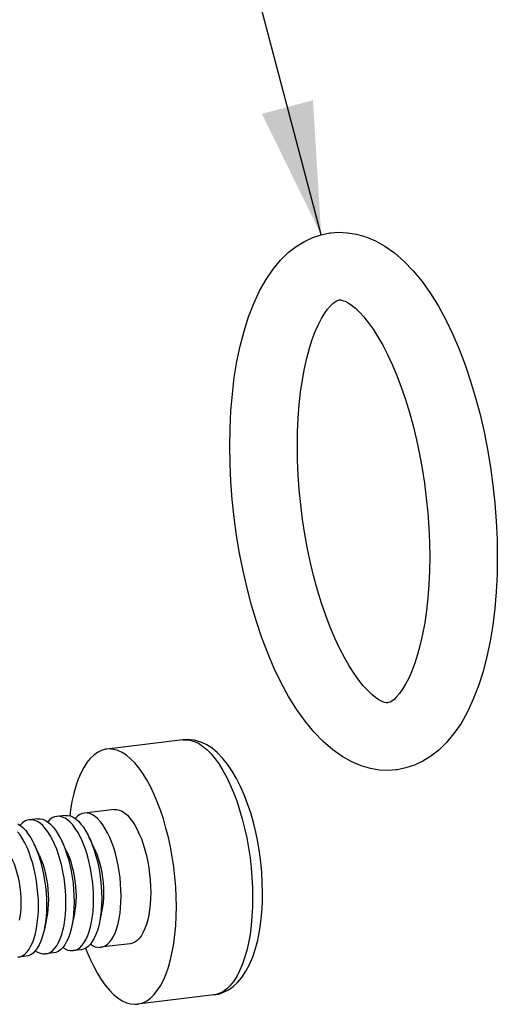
# Model space of a CAD drawing. Header units: inches. Extents: x 0 to 16.9, y 0 to 13.1.
# Tile 24 of 36: x 10.397 to 10.954, y 5.953 to 7.099. Entities that reach past the tile are written whole.
import ezdxf

# ---------------------------------------------------------------- set-up
doc = ezdxf.new("R2010")
doc.units = ezdxf.units.IN
doc.header["$LTSCALE"] = 0.930769
doc.header["$MEASUREMENT"] = 0
doc.layers.get('0').update_dxf_attribs({"linetype": 'CONTINUOUS'})
doc.styles.get("Standard").update_dxf_attribs({"font": 'arial.ttf'})
doc.dimstyles.get("Standard").update_dxf_attribs({"dimtxt": 0.130769, "dimasz": 0.153846, "dimexe": 0.09, "dimexo": 0.07, "dimgap": 0.09, "dimtad": 0, "dimtih": 1, "dimtoh": 1, "dimdec": 3, "dimzin": 4, "dimdsep": 46, "dimtxsty": 'Standard', "dimblk": '_FILLED', "dimblk1": '_FILLED', "dimblk2": '_FILLED', "dimcen": 0.09, "dimadec": 3, "dimazin": 1, "dimtp": 0.001, "dimtm": 0.001, "dimtfac": 1, "dimtdec": 3, "dimtofl": 0, "dimtmove": 0, "dimatfit": 3, "dimldrblk": '_FILLED', "dimfxl": 0, "dimtolj": 1, "dimtzin": 4, "dimarcsym": 0})

# ---------------------------------------------------------------- blocks, each defined once
blk = doc.blocks.new('_FILLED')
at = {"color": 0, "linetype": 'ByBlock'}
blk.add_solid([(0, 0), (-1, 0.2), (-1, -0.2)], dxfattribs=at)

msp = doc.modelspace()

# ---------------------------------------------------------------- linework, layer by layer
at = {"color": 7, "linetype": 'Continuous'}
for p, q in [((10.5874, 6.2609), (10.4986, 6.2501)), ((10.615, 6.255), (10.6103, 6.2573)), ((10.4179, 6.169), (10.4084, 6.1679)), ((10.45, 6.1729), (10.4405, 6.1717)), ((10.5071, 6.1798), (10.4726, 6.1756)), ((10.4843, 6.1341), (10.4782, 6.1471)), ((10.4201, 6.1263), (10.4139, 6.1394)), ((10.4522, 6.1302), (10.4461, 6.1433)), ((10.4288, 6.0547), (10.4259, 6.0405)), ((10.4609, 6.0585), (10.458, 6.0444)), ((10.493, 6.0624), (10.4901, 6.0483)), ((10.4796, 6.023), (10.4821, 6.0214)), ((10.5259, 6.0234), (10.4915, 6.0193)), ((10.4046, 6.0088), (10.3952, 6.0077)), ((10.4154, 6.0153), (10.4179, 6.0136)), ((10.4367, 6.0127), (10.4273, 6.0115)), ((10.4475, 6.0192), (10.45, 6.0175)), ((10.4688, 6.0165), (10.4594, 6.0154)), ((10.6232, 5.9638), (10.5344, 5.9531))]:
    msp.add_line(p, q, dxfattribs=at)
for points in [[(10.6419, 6.6032), (10.6422, 6.6237), (10.6432, 6.6438), (10.6449, 6.6634), (10.6472, 6.6827), (10.6503, 6.7013), (10.654, 6.7194), (10.6585, 6.7367), (10.6638, 6.7533), (10.6699, 6.7691), (10.6767, 6.7837), (10.6842, 6.7971), (10.6924, 6.8091), (10.7011, 6.8194), (10.7101, 6.8282), (10.7194, 6.8355), (10.7288, 6.8413), (10.7385, 6.8458), (10.7483, 6.849), (10.7584, 6.8511), (10.76, 6.8513)], [(10.76, 6.8513), (10.7686, 6.8519), (10.7791, 6.8514), (10.7897, 6.8497), (10.8005, 6.8466), (10.8115, 6.842), (10.8226, 6.8358), (10.8337, 6.828), (10.8447, 6.8184), (10.8555, 6.8072), (10.8659, 6.7945), (10.8758, 6.7806), (10.885, 6.7657), (10.8936, 6.7498), (10.9017, 6.733), (10.9092, 6.7156), (10.9161, 6.6974), (10.9225, 6.6786), (10.9282, 6.6593), (10.9335, 6.6396), (10.9381, 6.6194), (10.9422, 6.5989), (10.9456, 6.5782), (10.9485, 6.5573), (10.9507, 6.5364), (10.9523, 6.5154), (10.9533, 6.4946), (10.9536, 6.4739)], [(10.7207, 6.6032), (10.7209, 6.6197), (10.7216, 6.6356), (10.7228, 6.6511), (10.7244, 6.6658), (10.7265, 6.6799), (10.7289, 6.6931), (10.7317, 6.7054), (10.7347, 6.7168), (10.738, 6.7271), (10.7415, 6.7363), (10.7451, 6.7445), (10.7488, 6.7516), (10.7524, 6.7575), (10.7559, 6.7624), (10.7592, 6.7663), (10.7622, 6.7692), (10.7648, 6.7711), (10.7669, 6.7723), (10.7685, 6.7729), (10.7694, 6.7731)], [(10.7694, 6.7731), (10.7698, 6.7731), (10.7713, 6.7731), (10.7734, 6.7726), (10.7762, 6.7716), (10.7798, 6.7697), (10.7838, 6.767), (10.7882, 6.7635), (10.7929, 6.7589), (10.798, 6.7534), (10.8033, 6.7467), (10.8088, 6.739), (10.8144, 6.7303), (10.8201, 6.7205), (10.8257, 6.7096), (10.8312, 6.6978), (10.8366, 6.6851), (10.8417, 6.6715), (10.8466, 6.6572), (10.8513, 6.6421), (10.8556, 6.6265), (10.8595, 6.6103), (10.863, 6.5937), (10.8661, 6.5768), (10.8687, 6.5597), (10.8709, 6.5424), (10.8726, 6.5251), (10.8739, 6.5078), (10.8746, 6.4907), (10.8749, 6.4739)], [(10.8355, 6.2259), (10.8269, 6.2253), (10.8164, 6.2257), (10.8058, 6.2275), (10.795, 6.2306), (10.784, 6.2352), (10.7729, 6.2413), (10.7619, 6.2492), (10.7508, 6.2588), (10.74, 6.27), (10.7296, 6.2826), (10.7197, 6.2966), (10.7105, 6.3115), (10.7019, 6.3274), (10.6938, 6.3441), (10.6863, 6.3616), (10.6794, 6.3798), (10.6731, 6.3985), (10.6673, 6.4178), (10.662, 6.4376), (10.6574, 6.4578), (10.6533, 6.4783), (10.6499, 6.499), (10.647, 6.5198), (10.6448, 6.5408), (10.6432, 6.5617), (10.6422, 6.5826), (10.6419, 6.6032)], [(10.8261, 6.3041), (10.8257, 6.304), (10.8242, 6.3041), (10.8221, 6.3045), (10.8193, 6.3056), (10.8157, 6.3074), (10.8117, 6.3101), (10.8073, 6.3137), (10.8026, 6.3183), (10.7975, 6.3238), (10.7922, 6.3304), (10.7867, 6.3381), (10.7811, 6.3469), (10.7754, 6.3567), (10.7698, 6.3675), (10.7643, 6.3793), (10.7589, 6.3921), (10.7538, 6.4056), (10.7489, 6.42), (10.7442, 6.435), (10.74, 6.4507), (10.736, 6.4668), (10.7325, 6.4834), (10.7294, 6.5003), (10.7268, 6.5175), (10.7246, 6.5348), (10.7229, 6.5521), (10.7216, 6.5693), (10.7209, 6.5864), (10.7207, 6.6032)], [(10.8749, 6.4739), (10.8746, 6.4575), (10.8739, 6.4415), (10.8727, 6.4261), (10.8711, 6.4113), (10.869, 6.3973), (10.8666, 6.3841), (10.8639, 6.3718), (10.8608, 6.3604), (10.8575, 6.3501), (10.854, 6.3408), (10.8504, 6.3327), (10.8467, 6.3256), (10.8431, 6.3197), (10.8396, 6.3148), (10.8363, 6.3109), (10.8333, 6.308), (10.8307, 6.306), (10.8286, 6.3048), (10.827, 6.3043), (10.8261, 6.3041)], [(10.9536, 6.4739), (10.9533, 6.4535), (10.9523, 6.4334), (10.9506, 6.4137), (10.9483, 6.3945), (10.9452, 6.3758), (10.9415, 6.3578), (10.937, 6.3404), (10.9317, 6.3238), (10.9256, 6.3081), (10.9188, 6.2934), (10.9113, 6.28), (10.9031, 6.2681), (10.8944, 6.2577), (10.8854, 6.2489), (10.8761, 6.2417), (10.8667, 6.2359), (10.857, 6.2314), (10.8472, 6.2281), (10.8371, 6.2261), (10.8355, 6.2259)], [(10.6103, 6.2573), (10.6055, 6.2591), (10.6009, 6.2603), (10.5963, 6.261), (10.5918, 6.2611), (10.5874, 6.2609)], [(10.5874, 6.2609), (10.5906, 6.261), (10.5954, 6.2605), (10.6004, 6.2591), (10.6053, 6.2568)], [(10.4986, 6.2501), (10.497, 6.2499), (10.4923, 6.2485), (10.4878, 6.2463), (10.4835, 6.2432), (10.4794, 6.2392), (10.4755, 6.2343), (10.4718, 6.2286), (10.4684, 6.2221), (10.4653, 6.2149), (10.4626, 6.2069), (10.4601, 6.1983), (10.458, 6.1891), (10.4563, 6.1794), (10.4554, 6.1724)], [(10.5165, 6.2461), (10.5115, 6.2484), (10.5066, 6.2498), (10.5018, 6.2503), (10.4986, 6.2501)], [(10.6053, 6.2568), (10.6103, 6.2536), (10.6152, 6.2496), (10.6201, 6.2446), (10.6249, 6.2389), (10.6295, 6.2324), (10.634, 6.2252), (10.6384, 6.2172), (10.6425, 6.2086), (10.6464, 6.1994), (10.65, 6.1897), (10.6534, 6.1795), (10.6565, 6.1689), (10.6592, 6.1579), (10.6617, 6.1467), (10.6637, 6.1352), (10.6655, 6.1236), (10.6668, 6.1119), (10.6678, 6.1003), (10.6684, 6.0887), (10.6685, 6.0772), (10.6684, 6.066), (10.6678, 6.0551), (10.6668, 6.0445), (10.6655, 6.0343), (10.6637, 6.0246), (10.6617, 6.0155), (10.6592, 6.0069), (10.6565, 5.999), (10.6534, 5.9918), (10.65, 5.9853), (10.6464, 5.9796), (10.6425, 5.9748), (10.6384, 5.9708), (10.634, 5.9676), (10.6295, 5.9654), (10.6249, 5.964), (10.6232, 5.9638)], [(10.6232, 5.9638), (10.629, 5.9649), (10.6347, 5.9669), (10.6403, 5.9697), (10.6457, 5.9735), (10.651, 5.9784), (10.6561, 5.9843), (10.6608, 5.9913), (10.665, 5.9993), (10.6688, 6.0082), (10.6719, 6.0177), (10.6745, 6.0277), (10.6766, 6.0381), (10.6782, 6.0489), (10.6793, 6.06), (10.6799, 6.0714), (10.6801, 6.083), (10.6798, 6.0947), (10.6791, 6.1066), (10.678, 6.1184), (10.6765, 6.1302), (10.6745, 6.142), (10.6722, 6.1535), (10.6694, 6.1648), (10.6663, 6.1758), (10.6627, 6.1865), (10.6588, 6.1968), (10.6546, 6.2065), (10.6499, 6.2158), (10.6448, 6.2245), (10.6394, 6.2325), (10.6335, 6.2397), (10.6275, 6.2459), (10.6213, 6.251), (10.615, 6.255)], [(10.5676, 6.1582), (10.5646, 6.1688), (10.5612, 6.179), (10.5575, 6.1888), (10.5536, 6.1979), (10.5496, 6.2065), (10.5453, 6.2143), (10.5408, 6.2216), (10.5361, 6.2281), (10.5313, 6.2339), (10.5264, 6.2388), (10.5215, 6.2429), (10.5165, 6.2461)], [(10.4179, 6.169), (10.4182, 6.169), (10.4212, 6.169), (10.4242, 6.1683), (10.4273, 6.1669)], [(10.4405, 6.1717), (10.4379, 6.1712), (10.4351, 6.1699), (10.4324, 6.168), (10.4299, 6.1654), (10.4298, 6.1652)], [(10.45, 6.1696), (10.4469, 6.171), (10.4438, 6.1717), (10.4409, 6.1718), (10.4405, 6.1717)], [(10.45, 6.1729), (10.4503, 6.1729), (10.4533, 6.1729), (10.4563, 6.1722), (10.4594, 6.1708)], [(10.4594, 6.0154), (10.462, 6.016), (10.4648, 6.0173), (10.4675, 6.0192), (10.47, 6.0217), (10.4724, 6.0249), (10.4746, 6.0287), (10.4765, 6.033), (10.4783, 6.0378), (10.4797, 6.0431), (10.481, 6.0489), (10.482, 6.055), (10.4827, 6.0614), (10.4831, 6.0682), (10.4832, 6.0751), (10.4831, 6.0822), (10.4827, 6.0894), (10.482, 6.0966), (10.481, 6.1038), (10.4797, 6.1109), (10.4783, 6.1179), (10.4765, 6.1247), (10.4746, 6.1312), (10.4724, 6.1373), (10.47, 6.1431), (10.4675, 6.1485), (10.4648, 6.1534), (10.462, 6.1578), (10.4591, 6.1617), (10.4561, 6.1649), (10.453, 6.1676), (10.45, 6.1696)], [(10.4594, 6.1708), (10.4625, 6.1687), (10.4655, 6.1661), (10.4685, 6.1628), (10.4714, 6.159), (10.4742, 6.1546), (10.4769, 6.1497), (10.4782, 6.1471)], [(10.4726, 6.1756), (10.4701, 6.175), (10.4672, 6.1738), (10.4646, 6.1718), (10.462, 6.1693), (10.4619, 6.1691)], [(10.4821, 6.1735), (10.479, 6.1749), (10.476, 6.1756), (10.473, 6.1757), (10.4726, 6.1756)], [(10.4915, 6.0193), (10.4941, 6.0199), (10.4969, 6.0211), (10.4996, 6.0231), (10.5021, 6.0256), (10.5045, 6.0288), (10.5067, 6.0326), (10.5086, 6.0369), (10.5104, 6.0417), (10.5119, 6.047), (10.5131, 6.0528), (10.5141, 6.0589), (10.5148, 6.0653), (10.5152, 6.072), (10.5153, 6.079), (10.5152, 6.0861), (10.5148, 6.0933), (10.5141, 6.1005), (10.5131, 6.1077), (10.5119, 6.1148), (10.5104, 6.1218), (10.5086, 6.1285), (10.5067, 6.135), (10.5045, 6.1412), (10.5021, 6.147), (10.4996, 6.1524), (10.4969, 6.1573), (10.4941, 6.1617), (10.4912, 6.1655), (10.4882, 6.1688), (10.4851, 6.1715), (10.4821, 6.1735)], [(10.5071, 6.1798), (10.5104, 6.1798), (10.5134, 6.179), (10.5165, 6.1777)], [(10.5165, 6.1777), (10.5196, 6.1756), (10.5226, 6.173), (10.5256, 6.1697), (10.5285, 6.1659), (10.5313, 6.1615), (10.534, 6.1566), (10.5365, 6.1512), (10.5389, 6.1455), (10.5411, 6.1393), (10.543, 6.1328), (10.5448, 6.126), (10.5463, 6.119), (10.5475, 6.1118), (10.5485, 6.1046), (10.5492, 6.0974), (10.5496, 6.0902), (10.5498, 6.0831), (10.5496, 6.0762), (10.5492, 6.0695), (10.5485, 6.063), (10.5475, 6.0569), (10.5463, 6.0512), (10.5448, 6.0459), (10.5431, 6.0411), (10.5411, 6.0368), (10.5389, 6.033), (10.5366, 6.0298), (10.5341, 6.0273), (10.5314, 6.0253), (10.5286, 6.024), (10.5259, 6.0234)], [(10.3952, 6.163), (10.3983, 6.161), (10.4013, 6.1583), (10.4043, 6.1551), (10.4072, 6.1512), (10.41, 6.1468), (10.4127, 6.1419), (10.4139, 6.1394)], [(10.4084, 6.1679), (10.4058, 6.1673), (10.403, 6.166), (10.4003, 6.1641), (10.3978, 6.1615), (10.3977, 6.1614)], [(10.4179, 6.1658), (10.4148, 6.1671), (10.4117, 6.1679), (10.4087, 6.1679), (10.4084, 6.1679)], [(10.4273, 6.0115), (10.4299, 6.0121), (10.4327, 6.0134), (10.4354, 6.0153), (10.4379, 6.0179), (10.4403, 6.021), (10.4424, 6.0248), (10.4444, 6.0291), (10.4461, 6.034), (10.4476, 6.0393), (10.4489, 6.045), (10.4499, 6.0511), (10.4506, 6.0576), (10.451, 6.0643), (10.4511, 6.0712), (10.451, 6.0783), (10.4506, 6.0855), (10.4499, 6.0927), (10.4489, 6.1), (10.4476, 6.1071), (10.4461, 6.114), (10.4444, 6.1208), (10.4424, 6.1273), (10.4403, 6.1335), (10.4379, 6.1393), (10.4354, 6.1446), (10.4327, 6.1495), (10.4299, 6.1539), (10.427, 6.1578), (10.424, 6.1611), (10.4209, 6.1637), (10.4179, 6.1658)], [(10.4273, 6.1669), (10.4304, 6.1649), (10.4334, 6.1622), (10.4364, 6.1589), (10.4393, 6.1551), (10.4421, 6.1507), (10.4448, 6.1458), (10.4461, 6.1433)], [(10.5344, 5.9531), (10.536, 5.9533), (10.5407, 5.9547), (10.5452, 5.9569), (10.5495, 5.96), (10.5536, 5.964), (10.5575, 5.9689), (10.5612, 5.9746), (10.5646, 5.9811), (10.5677, 5.9884), (10.5705, 5.9963), (10.5729, 6.0049), (10.575, 6.0141), (10.5767, 6.0238), (10.578, 6.034), (10.579, 6.0446), (10.5795, 6.0556), (10.5797, 6.0668), (10.5795, 6.0782), (10.5789, 6.0898), (10.578, 6.1015), (10.5766, 6.1131), (10.5749, 6.1247), (10.5728, 6.1361), (10.5704, 6.1473), (10.5676, 6.1582)], [(10.3952, 6.0077), (10.3978, 6.0082), (10.4006, 6.0095), (10.4033, 6.0114), (10.4058, 6.014), (10.4082, 6.0172), (10.4103, 6.0209), (10.4123, 6.0252), (10.414, 6.0301), (10.4155, 6.0354), (10.4168, 6.0411), (10.4177, 6.0472), (10.4185, 6.0537), (10.4189, 6.0604), (10.419, 6.0674), (10.4189, 6.0744), (10.4185, 6.0816), (10.4177, 6.0889), (10.4168, 6.0961), (10.4155, 6.1032), (10.414, 6.1102), (10.4123, 6.1169), (10.4103, 6.1234), (10.4082, 6.1296), (10.4058, 6.1354), (10.4033, 6.1408), (10.4006, 6.1457), (10.3978, 6.1501), (10.3948, 6.1539)], [(10.4782, 6.1471), (10.4795, 6.1443), (10.4818, 6.1385), (10.484, 6.1323), (10.486, 6.1258), (10.4877, 6.1191), (10.4892, 6.1121), (10.4904, 6.105), (10.4914, 6.0978), (10.4921, 6.0905), (10.4925, 6.0833), (10.4927, 6.0762), (10.4925, 6.0693), (10.4921, 6.0626), (10.4914, 6.0561), (10.4904, 6.05), (10.4901, 6.0483)], [(10.4139, 6.1394), (10.4152, 6.1365), (10.4176, 6.1307), (10.4198, 6.1246), (10.4217, 6.1181), (10.4235, 6.1113), (10.425, 6.1043), (10.4262, 6.0972), (10.4272, 6.09), (10.4279, 6.0828), (10.4283, 6.0756), (10.4285, 6.0685), (10.4283, 6.0616), (10.4279, 6.0548), (10.4272, 6.0484), (10.4262, 6.0423), (10.4259, 6.0405)], [(10.4461, 6.1433), (10.4474, 6.1404), (10.4497, 6.1346), (10.4519, 6.1284), (10.4539, 6.1219), (10.4556, 6.1152), (10.4571, 6.1082), (10.4583, 6.1011), (10.4593, 6.0939), (10.46, 6.0867), (10.4604, 6.0795), (10.4606, 6.0724), (10.4604, 6.0654), (10.46, 6.0587), (10.4593, 6.0523), (10.4583, 6.0461), (10.458, 6.0444)], [(10.4843, 6.1341), (10.4849, 6.1328), (10.4869, 6.1281), (10.4887, 6.123), (10.4903, 6.1177), (10.4916, 6.1121), (10.4928, 6.1063), (10.4937, 6.1004), (10.4943, 6.0944), (10.4947, 6.0885), (10.4949, 6.0827), (10.4947, 6.077), (10.4943, 6.0715), (10.4937, 6.0663), (10.493, 6.0624)], [(10.4201, 6.1263), (10.4207, 6.1251), (10.4227, 6.1203), (10.4245, 6.1153), (10.426, 6.1099), (10.4274, 6.1043), (10.4286, 6.0985), (10.4295, 6.0926), (10.4301, 6.0867), (10.4305, 6.0808), (10.4306, 6.0749), (10.4305, 6.0693), (10.4301, 6.0638), (10.4295, 6.0586), (10.4288, 6.0547)], [(10.4522, 6.1302), (10.4528, 6.1289), (10.4548, 6.1242), (10.4566, 6.1192), (10.4581, 6.1138), (10.4595, 6.1082), (10.4607, 6.1024), (10.4616, 6.0965), (10.4622, 6.0906), (10.4626, 6.0847), (10.4628, 6.0788), (10.4626, 6.0731), (10.4622, 6.0676), (10.4616, 6.0624), (10.4609, 6.0585)], [(10.388, 6.1225), (10.3886, 6.1212), (10.3906, 6.1165), (10.3923, 6.1114), (10.3939, 6.106), (10.3953, 6.1004), (10.3965, 6.0947), (10.3974, 6.0888), (10.398, 6.0828), (10.3984, 6.0769), (10.3985, 6.0711), (10.3984, 6.0654), (10.398, 6.0599), (10.3974, 6.0547), (10.3967, 6.0508)], [(10.458, 6.0444), (10.4571, 6.0404), (10.4556, 6.0351), (10.4539, 6.0303), (10.4519, 6.026), (10.4497, 6.0222), (10.4474, 6.019), (10.4448, 6.0165), (10.4421, 6.0145), (10.4393, 6.0132), (10.4367, 6.0127)], [(10.4901, 6.0483), (10.4892, 6.0443), (10.4877, 6.039), (10.486, 6.0341), (10.484, 6.0298), (10.4818, 6.0261), (10.4795, 6.0229), (10.4769, 6.0203), (10.4742, 6.0184), (10.4714, 6.0171), (10.4688, 6.0165)], [(10.4259, 6.0405), (10.425, 6.0365), (10.4235, 6.0312), (10.4217, 6.0264), (10.4198, 6.0221), (10.4176, 6.0183), (10.4152, 6.0151), (10.4127, 6.0126), (10.41, 6.0106), (10.4072, 6.0094), (10.4046, 6.0088)], [(10.4821, 6.0214), (10.4851, 6.02), (10.4882, 6.0193), (10.4912, 6.0192), (10.4915, 6.0193)], [(10.4179, 6.0136), (10.4209, 6.0123), (10.424, 6.0115), (10.427, 6.0115), (10.4273, 6.0115)], [(10.45, 6.0175), (10.453, 6.0161), (10.4561, 6.0154), (10.4591, 6.0154), (10.4594, 6.0154)], [(10.474, 6.0183), (10.4755, 6.0145), (10.4794, 6.0053), (10.4834, 5.9968), (10.4877, 5.9889), (10.4922, 5.9816), (10.4969, 5.9751), (10.5017, 5.9693), (10.5066, 5.9644), (10.5115, 5.9603), (10.5165, 5.9571)], [(10.5165, 5.9571), (10.5215, 5.9548), (10.5264, 5.9534), (10.5312, 5.9529), (10.5344, 5.9531)]]:
    msp.add_lwpolyline(points, dxfattribs=at)

# ---------------------------------------------------------------- leaders
at = {"color": 2, "linetype": 'Continuous'}
msp.add_leader([(10.7484, 6.849), (10.4991, 7.7917)], dimstyle='Standard', override={"dimtad": 0}, dxfattribs=at)

doc.saveas('drawing.dxf')
